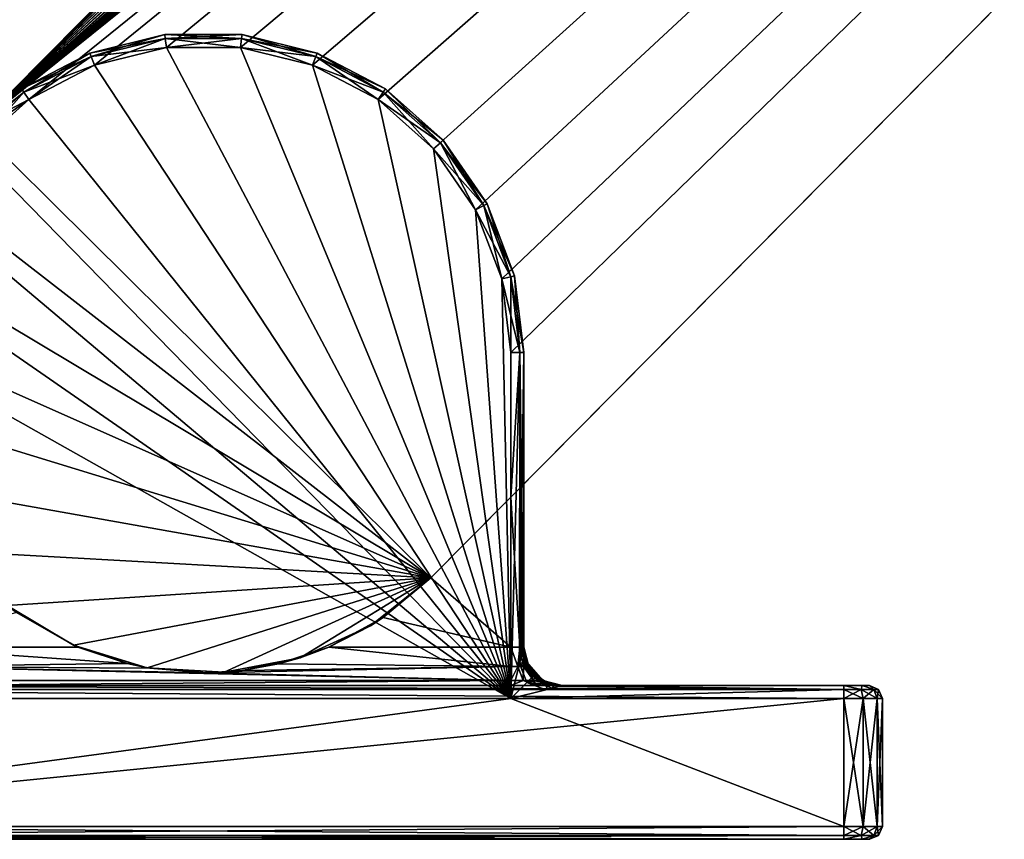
# Model space of a CAD drawing. Header units: metres. Extents: x 0 to 683, y -634 to 49.
# Tile 11 of 22: x 438 to 477, y -634 to -602. Entities that reach past the tile are written whole.
import ezdxf

# ---------------------------------------------------------------- set-up
doc = ezdxf.new("R2010")
doc.units = ezdxf.units.M

msp = doc.modelspace()

# ---------------------------------------------------------------- linework, layer by layer
at = {"layer": 'Y2A650'}
for points in [[(602.986145, -442.976898, 1998), (436.57431, -606.50293, 1998), (605.994873, -443.144623, 1998)], [(436.57431, -606.50293, 1998), (602.986145, -442.976898, 1998), (594.919312, -446.653442, 1998)], [(605.994873, -443.144623, 1998), (436.57431, -606.50293, 1998), (608.876038, -444.027496, 1998)], [(608.876038, -444.027496, 1998), (436.57431, -606.50293, 1998), (611.462219, -445.574249, 1998)], [(611.462219, -445.574249, 1998), (436.57431, -606.50293, 1998), (613.603088, -447.694946, 1998)], [(436.57431, -606.50293, 1992), (595.842407, -446.468262, 1992), (593.924072, -448.633606, 1992)], [(595.842407, -446.468262, 1992), (436.57431, -606.50293, 1992), (594.919312, -446.653442, 1992)], [(594.919312, -446.653442, 1992), (436.57431, -606.50293, 1992), (594.919312, -446.653442, 1998)], [(436.57431, -606.50293, 1992), (436.57431, -606.50293, 1998), (594.919312, -446.653442, 1998)], [(613.603088, -447.694946, 1998), (436.57431, -606.50293, 1998), (615.174194, -450.266388, 1998)], [(593.924072, -448.633606, 1992), (592.579651, -451.195129, 1992), (436.57431, -606.50293, 1992)], [(615.174194, -450.266388, 1998), (436.57431, -606.50293, 1998), (616.08429, -453.139099, 1998)], [(592.579651, -451.195129, 1992), (591.887329, -454.003937, 1992), (436.57431, -606.50293, 1992)], [(616.08429, -453.139099, 1998), (436.57431, -606.50293, 1998), (616.280457, -456.146118, 1998)], [(591.887329, -456.89682, 1992), (436.57431, -606.50293, 1992), (591.887329, -454.003937, 1992)], [(616.280457, -456.146118, 1998), (436.57431, -606.50293, 1998), (615.751343, -459.112701, 1998)], [(592.579651, -459.705627, 1992), (436.57431, -606.50293, 1992), (591.887329, -456.89682, 1992)], [(615.751343, -459.112701, 1998), (436.57431, -606.50293, 1998), (614.527588, -461.866455, 1998)], [(593.924072, -462.267151, 1992), (436.57431, -606.50293, 1992), (592.579651, -459.705627, 1992)], [(614.527588, -461.866455, 1998), (436.57431, -606.50293, 1998), (612.680359, -464.247314, 1998)], [(595.842407, -464.432526, 1992), (436.57431, -606.50293, 1992), (593.924072, -462.267151, 1992)], [(612.680359, -464.247314, 1998), (436.57431, -606.50293, 1998), (454.335358, -624.096802, 1998)], [(609.507446, -467.450378, 1992), (612.680359, -464.247314, 1992), (454.335358, -624.096802, 1998)], [(454.335358, -624.096802, 1998), (612.680359, -464.247314, 1992), (612.680359, -464.247314, 1998)], [(598.223145, -466.075867, 1992), (436.57431, -606.50293, 1992), (595.842407, -464.432526, 1992)], [(600.92804, -467.101685, 1992), (436.57431, -606.50293, 1992), (598.223145, -466.075867, 1992)], [(603.799866, -467.450378, 1992), (436.57431, -606.50293, 1992), (600.92804, -467.101685, 1992)], [(609.507446, -467.450378, 1992), (436.57431, -606.50293, 1992), (603.799866, -467.450378, 1992)], [(436.57431, -606.50293, 1992), (609.507446, -467.450378, 1992), (438.638062, -605.424072, 1992)], [(438.638062, -605.424072, 1992), (609.507446, -467.450378, 1992), (441.199554, -604.079651, 1992)], [(441.199554, -604.079651, 1992), (609.507446, -467.450378, 1992), (444.008392, -603.387329, 1992)], [(444.008392, -603.387329, 1992), (609.507446, -467.450378, 1992), (446.901276, -603.387329, 1992)], [(446.901276, -603.387329, 1992), (609.507446, -467.450378, 1992), (449.710083, -604.079651, 1992)], [(449.710083, -604.079651, 1992), (609.507446, -467.450378, 1992), (452.271606, -605.424072, 1992)], [(452.271606, -605.424072, 1992), (609.507446, -467.450378, 1992), (454.436951, -607.342407, 1992)], [(457.454834, -620.947693, 1992), (609.507446, -467.450378, 1992), (454.335358, -624.096802, 1998)], [(454.436951, -607.342407, 1992), (609.507446, -467.450378, 1992), (456.080292, -609.723145, 1992)], [(456.080292, -609.723145, 1992), (609.507446, -467.450378, 1992), (457.10614, -612.42804, 1992)], [(457.10614, -612.42804, 1992), (609.507446, -467.450378, 1992), (457.454834, -615.299866, 1992)], [(609.507446, -467.450378, 1992), (457.454834, -620.947693, 1992), (457.454834, -615.299866, 1992)], [(441.022278, -603.612122, 1991.5), (441.074188, -603.749084, 1991.853516), (443.94812, -602.890991, 1991.5)], [(441.022278, -603.612122, 1988.5), (441.022278, -603.612122, 1991.5), (443.94812, -602.890991, 1988.5)], [(441.022278, -603.612122, 1991.5), (443.94812, -602.890991, 1991.5), (443.94812, -602.890991, 1988.5)], [(443.94812, -602.890991, 1988.5), (443.965759, -603.036377, 1988.146484), (441.022278, -603.612122, 1988.5)], [(443.965759, -603.036377, 1988.146484), (441.074188, -603.749084, 1988.146484), (441.022278, -603.612122, 1988.5)], [(441.074188, -603.749084, 1991.853516), (443.965759, -603.036377, 1991.853516), (443.94812, -602.890991, 1991.5)], [(441.074188, -603.749084, 1991.853516), (441.199554, -604.079651, 1992), (443.965759, -603.036377, 1991.853516)], [(443.965759, -603.036377, 1988.146484), (444.008392, -603.387329, 1988), (441.074188, -603.749084, 1988.146484)], [(441.199554, -604.079651, 1992), (444.008392, -603.387329, 1992), (443.965759, -603.036377, 1991.853516)], [(443.94812, -602.890991, 1991.5), (443.965759, -603.036377, 1991.853516), (446.961548, -602.890991, 1991.5)], [(443.94812, -602.890991, 1988.5), (443.94812, -602.890991, 1991.5), (446.961548, -602.890991, 1988.5)], [(443.94812, -602.890991, 1991.5), (446.961548, -602.890991, 1991.5), (446.961548, -602.890991, 1988.5)], [(446.961548, -602.890991, 1988.5), (446.943878, -603.036377, 1988.146484), (443.94812, -602.890991, 1988.5)], [(446.943878, -603.036377, 1988.146484), (443.965759, -603.036377, 1988.146484), (443.94812, -602.890991, 1988.5)], [(443.965759, -603.036377, 1991.853516), (446.943878, -603.036377, 1991.853516), (446.961548, -602.890991, 1991.5)], [(443.965759, -603.036377, 1991.853516), (444.008392, -603.387329, 1992), (446.943878, -603.036377, 1991.853516)], [(446.943878, -603.036377, 1988.146484), (446.901276, -603.387329, 1988), (443.965759, -603.036377, 1988.146484)], [(446.901276, -603.387329, 1988), (444.008392, -603.387329, 1988), (443.965759, -603.036377, 1988.146484)], [(444.008392, -603.387329, 1992), (446.901276, -603.387329, 1992), (446.943878, -603.036377, 1991.853516)], [(446.943878, -603.036377, 1991.853516), (446.901276, -603.387329, 1992), (449.835449, -603.749084, 1991.853516)], [(449.710083, -604.079651, 1988), (446.901276, -603.387329, 1988), (446.943878, -603.036377, 1988.146484)], [(446.961548, -602.890991, 1991.5), (446.943878, -603.036377, 1991.853516), (449.88739, -603.612122, 1991.5)], [(449.835449, -603.749084, 1988.146484), (446.943878, -603.036377, 1988.146484), (446.961548, -602.890991, 1988.5)], [(446.943878, -603.036377, 1991.853516), (449.835449, -603.749084, 1991.853516), (449.88739, -603.612122, 1991.5)], [(449.835449, -603.749084, 1988.146484), (449.710083, -604.079651, 1988), (446.943878, -603.036377, 1988.146484)], [(446.961548, -602.890991, 1988.5), (446.961548, -602.890991, 1991.5), (449.88739, -603.612122, 1988.5)], [(446.961548, -602.890991, 1991.5), (449.88739, -603.612122, 1991.5), (449.88739, -603.612122, 1988.5)], [(449.88739, -603.612122, 1988.5), (449.835449, -603.749084, 1988.146484), (446.961548, -602.890991, 1988.5)], [(444.008392, -603.387329, 1988), (441.199554, -604.079651, 1988), (441.074188, -603.749084, 1988.146484)], [(444.008392, -603.387329, 1988), (457.454834, -628.799866, 1988), (441.199554, -604.079651, 1988)], [(446.901276, -603.387329, 1988), (457.454834, -628.799866, 1988), (444.008392, -603.387329, 1988)], [(446.901276, -603.387329, 1992), (449.710083, -604.079651, 1992), (449.835449, -603.749084, 1991.853516)], [(449.710083, -604.079651, 1988), (457.454834, -628.799866, 1988), (446.901276, -603.387329, 1988)], [(438.354004, -605.012573, 1991.5), (438.437195, -605.133057, 1991.853516), (441.022278, -603.612122, 1991.5)], [(438.354004, -605.012573, 1988.5), (438.354004, -605.012573, 1991.5), (441.022278, -603.612122, 1988.5)], [(438.354004, -605.012573, 1991.5), (441.022278, -603.612122, 1991.5), (441.022278, -603.612122, 1988.5)], [(441.022278, -603.612122, 1988.5), (441.074188, -603.749084, 1988.146484), (438.354004, -605.012573, 1988.5)], [(441.074188, -603.749084, 1988.146484), (438.437195, -605.133057, 1988.146484), (438.354004, -605.012573, 1988.5)], [(438.437195, -605.133057, 1991.853516), (441.074188, -603.749084, 1991.853516), (441.022278, -603.612122, 1991.5)], [(438.437195, -605.133057, 1991.853516), (438.638062, -605.424072, 1992), (441.074188, -603.749084, 1991.853516)], [(441.074188, -603.749084, 1988.146484), (441.199554, -604.079651, 1988), (438.437195, -605.133057, 1988.146484)], [(438.638062, -605.424072, 1992), (441.199554, -604.079651, 1992), (441.074188, -603.749084, 1991.853516)], [(449.835449, -603.749084, 1991.853516), (449.710083, -604.079651, 1992), (452.472443, -605.133057, 1991.853516)], [(452.271606, -605.424072, 1988), (449.710083, -604.079651, 1988), (449.835449, -603.749084, 1988.146484)], [(449.88739, -603.612122, 1991.5), (449.835449, -603.749084, 1991.853516), (452.555634, -605.012573, 1991.5)], [(452.472443, -605.133057, 1988.146484), (449.835449, -603.749084, 1988.146484), (449.88739, -603.612122, 1988.5)], [(449.835449, -603.749084, 1991.853516), (452.472443, -605.133057, 1991.853516), (452.555634, -605.012573, 1991.5)], [(452.472443, -605.133057, 1988.146484), (452.271606, -605.424072, 1988), (449.835449, -603.749084, 1988.146484)], [(449.88739, -603.612122, 1988.5), (449.88739, -603.612122, 1991.5), (452.555634, -605.012573, 1988.5)], [(449.88739, -603.612122, 1991.5), (452.555634, -605.012573, 1991.5), (452.555634, -605.012573, 1988.5)], [(452.555634, -605.012573, 1988.5), (452.472443, -605.133057, 1988.146484), (449.88739, -603.612122, 1988.5)], [(441.199554, -604.079651, 1988), (438.638062, -605.424072, 1988), (438.437195, -605.133057, 1988.146484)], [(441.199554, -604.079651, 1988), (457.454834, -628.799866, 1988), (438.638062, -605.424072, 1988)], [(449.710083, -604.079651, 1992), (452.271606, -605.424072, 1992), (452.472443, -605.133057, 1991.853516)], [(452.271606, -605.424072, 1988), (457.454834, -628.799866, 1988), (449.710083, -604.079651, 1988)], [(436.09845, -607.010803, 1991.5), (436.208069, -607.10791, 1991.853516), (438.354004, -605.012573, 1991.5)], [(436.09845, -607.010803, 1988.5), (436.09845, -607.010803, 1991.5), (438.354004, -605.012573, 1988.5)], [(436.09845, -607.010803, 1991.5), (438.354004, -605.012573, 1991.5), (438.354004, -605.012573, 1988.5)], [(438.354004, -605.012573, 1988.5), (438.437195, -605.133057, 1988.146484), (436.09845, -607.010803, 1988.5)], [(438.437195, -605.133057, 1988.146484), (436.208069, -607.10791, 1988.146484), (436.09845, -607.010803, 1988.5)], [(436.208069, -607.10791, 1991.853516), (438.437195, -605.133057, 1991.853516), (438.354004, -605.012573, 1991.5)], [(436.208069, -607.10791, 1991.853516), (436.472687, -607.342407, 1992), (438.437195, -605.133057, 1991.853516)], [(438.437195, -605.133057, 1988.146484), (438.638062, -605.424072, 1988), (436.208069, -607.10791, 1988.146484)], [(436.472687, -607.342407, 1992), (438.638062, -605.424072, 1992), (438.437195, -605.133057, 1991.853516)], [(452.472443, -605.133057, 1991.853516), (452.271606, -605.424072, 1992), (454.701599, -607.10791, 1991.853516)], [(454.436951, -607.342407, 1988), (452.271606, -605.424072, 1988), (452.472443, -605.133057, 1988.146484)], [(452.555634, -605.012573, 1991.5), (452.472443, -605.133057, 1991.853516), (454.811218, -607.010803, 1991.5)], [(454.701599, -607.10791, 1988.146484), (452.472443, -605.133057, 1988.146484), (452.555634, -605.012573, 1988.5)], [(452.472443, -605.133057, 1991.853516), (454.701599, -607.10791, 1991.853516), (454.811218, -607.010803, 1991.5)], [(454.701599, -607.10791, 1988.146484), (454.436951, -607.342407, 1988), (452.472443, -605.133057, 1988.146484)], [(452.555634, -605.012573, 1988.5), (452.555634, -605.012573, 1991.5), (454.811218, -607.010803, 1988.5)], [(452.555634, -605.012573, 1991.5), (454.811218, -607.010803, 1991.5), (454.811218, -607.010803, 1988.5)], [(454.811218, -607.010803, 1988.5), (454.701599, -607.10791, 1988.146484), (452.555634, -605.012573, 1988.5)], [(438.638062, -605.424072, 1988), (436.472687, -607.342407, 1988), (436.208069, -607.10791, 1988.146484)], [(436.472687, -607.342407, 1992), (436.57431, -606.50293, 1992), (438.638062, -605.424072, 1992)], [(438.638062, -605.424072, 1988), (457.454834, -628.799866, 1988), (436.472687, -607.342407, 1988)], [(452.271606, -605.424072, 1992), (454.436951, -607.342407, 1992), (454.701599, -607.10791, 1991.853516)], [(454.436951, -607.342407, 1988), (457.454834, -628.799866, 1988), (452.271606, -605.424072, 1988)], [(436.57431, -606.50293, 1998), (434.727112, -608.883789, 1998), (454.335358, -624.096802, 1998)], [(454.701599, -607.10791, 1991.853516), (454.436951, -607.342407, 1992), (456.393341, -609.558899, 1991.853516)], [(456.080292, -609.723145, 1988), (454.436951, -607.342407, 1988), (454.701599, -607.10791, 1988.146484)], [(454.811218, -607.010803, 1991.5), (454.701599, -607.10791, 1991.853516), (456.523041, -609.490784, 1991.5)], [(456.393341, -609.558899, 1988.146484), (454.701599, -607.10791, 1988.146484), (454.811218, -607.010803, 1988.5)], [(454.701599, -607.10791, 1991.853516), (456.393341, -609.558899, 1991.853516), (456.523041, -609.490784, 1991.5)], [(456.393341, -609.558899, 1988.146484), (456.080292, -609.723145, 1988), (454.701599, -607.10791, 1988.146484)], [(454.811218, -607.010803, 1988.5), (454.811218, -607.010803, 1991.5), (456.523041, -609.490784, 1988.5)], [(454.811218, -607.010803, 1991.5), (456.523041, -609.490784, 1991.5), (456.523041, -609.490784, 1988.5)], [(456.523041, -609.490784, 1988.5), (456.393341, -609.558899, 1988.146484), (454.811218, -607.010803, 1988.5)], [(436.472687, -607.342407, 1988), (457.454834, -628.799866, 1988), (434.829346, -609.723145, 1988)], [(454.436951, -607.342407, 1992), (456.080292, -609.723145, 1992), (456.393341, -609.558899, 1991.853516)], [(456.080292, -609.723145, 1988), (457.454834, -628.799866, 1988), (454.436951, -607.342407, 1988)], [(433.503357, -611.637512, 1998), (454.335358, -624.096802, 1998), (434.727112, -608.883789, 1998)], [(456.393341, -609.558899, 1991.853516), (456.080292, -609.723145, 1992), (457.449402, -612.343445, 1991.853516)], [(457.10614, -612.42804, 1988), (456.080292, -609.723145, 1988), (456.393341, -609.558899, 1988.146484)], [(456.523041, -609.490784, 1991.5), (456.393341, -609.558899, 1991.853516), (457.591614, -612.308411, 1991.5)], [(457.449402, -612.343445, 1988.146484), (456.393341, -609.558899, 1988.146484), (456.523041, -609.490784, 1988.5)], [(456.393341, -609.558899, 1991.853516), (457.449402, -612.343445, 1991.853516), (457.591614, -612.308411, 1991.5)], [(457.449402, -612.343445, 1988.146484), (457.10614, -612.42804, 1988), (456.393341, -609.558899, 1988.146484)], [(456.523041, -609.490784, 1988.5), (456.523041, -609.490784, 1991.5), (457.591614, -612.308411, 1988.5)], [(456.523041, -609.490784, 1991.5), (457.591614, -612.308411, 1991.5), (457.591614, -612.308411, 1988.5)], [(457.591614, -612.308411, 1988.5), (457.449402, -612.343445, 1988.146484), (456.523041, -609.490784, 1988.5)], [(434.829346, -609.723145, 1988), (457.454834, -628.799866, 1988), (433.803528, -612.42804, 1988)], [(456.080292, -609.723145, 1992), (457.10614, -612.42804, 1992), (457.449402, -612.343445, 1991.853516)], [(457.10614, -612.42804, 1988), (457.454834, -628.799866, 1988), (456.080292, -609.723145, 1988)], [(432.974213, -614.604126, 1998), (454.335358, -624.096802, 1998), (433.503357, -611.637512, 1998)], [(433.803528, -612.42804, 1988), (457.454834, -628.799866, 1988), (433.454834, -615.299866, 1988)], [(457.449402, -612.343445, 1991.853516), (457.10614, -612.42804, 1992), (457.80838, -615.299866, 1991.853516)], [(457.454834, -615.299866, 1988), (457.10614, -612.42804, 1988), (457.449402, -612.343445, 1988.146484)], [(457.10614, -612.42804, 1992), (457.454834, -615.299866, 1992), (457.80838, -615.299866, 1991.853516)], [(457.454834, -628.799866, 1988), (457.10614, -612.42804, 1988), (457.454834, -615.299866, 1988)], [(457.591614, -612.308411, 1991.5), (457.449402, -612.343445, 1991.853516), (457.954834, -615.299866, 1991.5)], [(457.80838, -615.299866, 1988.146484), (457.449402, -612.343445, 1988.146484), (457.591614, -612.308411, 1988.5)], [(457.449402, -612.343445, 1991.853516), (457.80838, -615.299866, 1991.853516), (457.954834, -615.299866, 1991.5)], [(457.80838, -615.299866, 1988.146484), (457.454834, -615.299866, 1988), (457.449402, -612.343445, 1988.146484)], [(457.591614, -612.308411, 1988.5), (457.591614, -612.308411, 1991.5), (457.954834, -615.299866, 1988.5)], [(457.591614, -612.308411, 1991.5), (457.954834, -615.299866, 1991.5), (457.954834, -615.299866, 1988.5)], [(457.954834, -615.299866, 1988.5), (457.80838, -615.299866, 1988.146484), (457.591614, -612.308411, 1988.5)], [(433.17038, -617.611145, 1998), (454.335358, -624.096802, 1998), (432.974213, -614.604126, 1998)], [(433.454834, -615.299866, 1988), (457.454834, -628.799866, 1988), (433.454834, -628.799866, 1988)], [(457.80838, -615.299866, 1988.146484), (457.454834, -628.799866, 1988), (457.454834, -615.299866, 1988)], [(457.454834, -628.799866, 1988), (457.80838, -615.299866, 1988.146484), (457.795593, -627.436829, 1988.134155)], [(457.454834, -615.299866, 1992), (457.454834, -620.947693, 1992), (457.80838, -615.299866, 1991.853516)], [(457.454834, -620.947693, 1992), (457.80838, -626.799866, 1991.853516), (457.80838, -615.299866, 1991.853516)], [(457.795593, -627.436829, 1988.134155), (457.80838, -615.299866, 1988.146484), (457.851288, -627.21405, 1988.195313)], [(457.954834, -626.799866, 1988.5), (457.80838, -615.299866, 1988.146484), (457.954834, -615.299866, 1988.5)], [(457.952454, -626.809387, 1988.451172), (457.80838, -615.299866, 1988.146484), (457.954834, -626.799866, 1988.5)], [(457.941071, -626.854858, 1988.383545), (457.80838, -615.299866, 1988.146484), (457.952454, -626.809387, 1988.451172)], [(457.926331, -626.913879, 1988.333618), (457.80838, -615.299866, 1988.146484), (457.941071, -626.854858, 1988.383545)], [(457.851288, -627.21405, 1988.195313), (457.80838, -615.299866, 1988.146484), (457.926331, -626.913879, 1988.333618)], [(457.80838, -615.299866, 1991.853516), (457.80838, -626.799866, 1991.853516), (457.954834, -615.299866, 1991.5)], [(457.80838, -626.799866, 1991.853516), (457.954834, -626.799866, 1991.5), (457.954834, -615.299866, 1991.5)], [(457.954834, -615.299866, 1991.5), (457.954834, -626.799866, 1991.5), (457.954834, -615.299866, 1988.5)], [(457.954834, -626.799866, 1991.5), (457.954834, -626.799866, 1988.812256), (457.954834, -615.299866, 1988.5)], [(457.954834, -615.299866, 1988.5), (457.954834, -626.799866, 1988.812256), (457.954834, -626.799866, 1988.5)], [(434.080475, -620.483826, 1998), (454.335358, -624.096802, 1998), (433.17038, -617.611145, 1998)], [(435.651581, -623.055298, 1998), (454.335358, -624.096802, 1998), (434.080475, -620.483826, 1998)], [(454.335358, -624.096802, 1998), (454.335358, -624.096802, 1992), (457.454834, -620.947693, 1992)], [(454.335358, -624.096802, 1992), (457.454834, -626.799866, 1992), (457.454834, -620.947693, 1992)], [(457.454834, -626.799866, 1992), (457.80838, -626.799866, 1991.853516), (457.454834, -620.947693, 1992)], [(437.79245, -625.175964, 1998), (454.335358, -624.096802, 1998), (435.651581, -623.055298, 1998)], [(440.378632, -626.722717, 1998), (454.335358, -624.096802, 1998), (437.79245, -625.175964, 1998)], [(443.259796, -627.605591, 1998), (454.335358, -624.096802, 1998), (440.378632, -626.722717, 1998)], [(446.268555, -627.773315, 1998), (454.335358, -624.096802, 1998), (443.259796, -627.605591, 1998)], [(449.230011, -627.216125, 1998), (454.335358, -624.096802, 1998), (446.268555, -627.773315, 1998)], [(451.972046, -625.966431, 1998), (454.335358, -624.096802, 1998), (449.230011, -627.216125, 1998)], [(452.475891, -625.641724, 1992), (454.335358, -624.096802, 1992), (451.972046, -625.966431, 1998)], [(454.335358, -624.096802, 1992), (454.335358, -624.096802, 1998), (451.972046, -625.966431, 1998)], [(452.475891, -625.641724, 1992), (457.454834, -626.799866, 1992), (454.335358, -624.096802, 1992)], [(437.79245, -625.175964, 1998), (438.153412, -625.44574, 1992), (440.378632, -626.722717, 1998)], [(438.153412, -625.44574, 1992), (433.454834, -626.799866, 1992), (440.555847, -626.799866, 1992)], [(440.555847, -626.799866, 1992), (440.378632, -626.722717, 1998), (438.153412, -625.44574, 1992)], [(451.972046, -625.966431, 1998), (450.353821, -626.799866, 1992), (452.475891, -625.641724, 1992)], [(457.454834, -626.799866, 1992), (452.475891, -625.641724, 1992), (450.353821, -626.799866, 1992)], [(449.230011, -627.216125, 1998), (450.353821, -626.799866, 1992), (451.972046, -625.966431, 1998)], [(433.454834, -626.799866, 1992), (442.481323, -627.44104, 1992.143921), (440.555847, -626.799866, 1992)], [(433.454834, -627.549866, 1992.200928), (442.481323, -627.44104, 1992.143921), (433.454834, -626.799866, 1992)], [(443.259796, -627.605591, 1998), (440.378632, -626.722717, 1998), (440.555847, -626.799866, 1992)], [(442.481323, -627.44104, 1992.143921), (443.259796, -627.605591, 1998), (440.555847, -626.799866, 1992)], [(450.353821, -626.799866, 1992), (449.230011, -627.216125, 1998), (448.385681, -627.451416, 1992.148926)], [(448.385681, -627.451416, 1992.148926), (457.454834, -627.549866, 1992.200928), (450.353821, -626.799866, 1992)], [(457.454834, -627.549866, 1992.200928), (457.454834, -626.799866, 1992), (450.353821, -626.799866, 1992)], [(457.80838, -626.799866, 1991.853516), (457.454834, -626.799866, 1992), (457.723083, -627.549866, 1992.147583)], [(457.723083, -627.549866, 1992.147583), (457.454834, -626.799866, 1992), (457.454834, -627.549866, 1992.200928)], [(457.95047, -627.549866, 1991.995605), (457.80838, -626.799866, 1991.853516), (457.723083, -627.549866, 1992.147583)], [(457.80838, -626.799866, 1991.853516), (458.102417, -627.549866, 1991.768188), (457.954834, -626.799866, 1991.5)], [(458.102417, -627.549866, 1991.768188), (457.80838, -626.799866, 1991.853516), (457.95047, -627.549866, 1991.995605)], [(457.926331, -626.913879, 1988.333618), (457.941071, -626.854858, 1988.383545), (457.972809, -627.080139, 1988.496094)], [(457.941071, -626.854858, 1988.383545), (457.952454, -626.809387, 1988.451172), (457.972809, -627.080139, 1988.496094)], [(457.972809, -627.080139, 1988.496094), (457.952454, -626.809387, 1988.451172), (457.954834, -626.799866, 1988.5)], [(457.954834, -626.799866, 1988.5), (457.954834, -626.799866, 1988.812256), (457.972809, -627.080139, 1988.496094)], [(457.954834, -626.799866, 1988.812256), (458.069, -627.373901, 1988.812256), (457.972809, -627.080139, 1988.496094)], [(457.954834, -626.799866, 1991.5), (458.102417, -627.549866, 1991.768188), (458.155792, -627.549866, 1991.5)], [(458.069, -627.373901, 1988.812256), (457.954834, -626.799866, 1988.812256), (458.155792, -627.549866, 1991.5)], [(458.155792, -627.549866, 1991.5), (457.954834, -626.799866, 1988.812256), (457.954834, -626.799866, 1991.5)], [(449.230011, -627.216125, 1998), (446.268555, -627.773315, 1998), (446.970612, -627.707581, 1992.305908)], [(448.385681, -627.451416, 1992.148926), (449.230011, -627.216125, 1998), (446.970612, -627.707581, 1992.305908)], [(457.934937, -627.403931, 1988.276978), (457.795593, -627.436829, 1988.134155), (457.851288, -627.21405, 1988.195313)], [(457.851288, -627.21405, 1988.195313), (457.926331, -626.913879, 1988.333618), (457.972809, -627.080139, 1988.496094)], [(457.851288, -627.21405, 1988.195313), (457.972809, -627.080139, 1988.496094), (457.934937, -627.403931, 1988.276978)], [(457.972809, -627.080139, 1988.496094), (458.003235, -627.370178, 1988.385376), (457.934937, -627.403931, 1988.276978)], [(458.069, -627.373901, 1988.812256), (458.042267, -627.350525, 1988.518433), (457.972809, -627.080139, 1988.496094)], [(457.972809, -627.080139, 1988.496094), (458.042267, -627.350525, 1988.518433), (458.003235, -627.370178, 1988.385376)], [(442.481323, -627.44104, 1992.143921), (433.454834, -627.549866, 1992.200928), (443.358429, -627.622803, 1992.24585)], [(457.454834, -628.098877, 1992.75), (433.454834, -627.549866, 1992.200928), (433.454834, -628.098877, 1992.75)], [(445.581512, -627.799194, 1992.381348), (433.454834, -627.549866, 1992.200928), (457.454834, -628.098877, 1992.75)], [(443.358429, -627.622803, 1992.24585), (433.454834, -627.549866, 1992.200928), (445.581512, -627.799194, 1992.381348)], [(442.481323, -627.44104, 1992.143921), (443.358429, -627.622803, 1992.24585), (443.259796, -627.605591, 1998)], [(443.259796, -627.605591, 1998), (443.358429, -627.622803, 1992.24585), (446.268555, -627.773315, 1998)], [(443.358429, -627.622803, 1992.24585), (445.581512, -627.799194, 1992.381348), (446.268555, -627.773315, 1998)], [(446.970612, -627.707581, 1992.305908), (445.581512, -627.799194, 1992.381348), (457.454834, -627.549866, 1992.200928)], [(457.454834, -627.549866, 1992.200928), (445.581512, -627.799194, 1992.381348), (457.454834, -628.098877, 1992.75)], [(448.385681, -627.451416, 1992.148926), (446.970612, -627.707581, 1992.305908), (457.454834, -627.549866, 1992.200928)], [(458.074371, -628.180298, 1988.168823), (457.454834, -628.799866, 1988), (457.795593, -627.436829, 1988.134155)], [(457.454834, -627.549866, 1992.200928), (457.454834, -628.098877, 1992.75), (457.723083, -627.549866, 1992.147583)], [(457.454834, -628.098877, 1992.75), (457.933167, -628.098877, 1992.654907), (457.723083, -627.549866, 1992.147583)], [(457.723083, -627.549866, 1992.147583), (457.933167, -628.098877, 1992.654907), (457.95047, -627.549866, 1991.995605)], [(458.04303, -627.589661, 1988.33667), (457.795593, -627.436829, 1988.134155), (457.934937, -627.403931, 1988.276978)], [(458.173157, -627.767029, 1988.372925), (457.795593, -627.436829, 1988.134155), (458.04303, -627.589661, 1988.33667)], [(458.074371, -628.180298, 1988.168823), (457.795593, -627.436829, 1988.134155), (458.322449, -627.93219, 1988.385132)], [(458.322449, -627.93219, 1988.385132), (457.795593, -627.436829, 1988.134155), (458.173157, -627.767029, 1988.372925)], [(457.933167, -628.098877, 1992.654907), (458.338715, -628.098877, 1992.383911), (457.95047, -627.549866, 1991.995605)], [(457.934937, -627.403931, 1988.276978), (458.003235, -627.370178, 1988.385376), (458.04303, -627.589661, 1988.33667)], [(457.95047, -627.549866, 1991.995605), (458.338715, -628.098877, 1992.383911), (458.102417, -627.549866, 1991.768188)], [(458.003235, -627.370178, 1988.385376), (458.042267, -627.350525, 1988.518433), (458.11026, -627.624023, 1988.391846)], [(458.003235, -627.370178, 1988.385376), (458.11026, -627.624023, 1988.391846), (458.04303, -627.589661, 1988.33667)], [(458.069, -627.373901, 1988.812256), (458.169128, -627.594849, 1988.562256), (458.042267, -627.350525, 1988.518433)], [(458.042267, -627.350525, 1988.518433), (458.124207, -627.617371, 1988.415039), (458.11026, -627.624023, 1988.391846)], [(458.169128, -627.594849, 1988.562256), (458.124207, -627.617371, 1988.415039), (458.042267, -627.350525, 1988.518433)], [(458.04303, -627.589661, 1988.33667), (458.11026, -627.624023, 1988.391846), (458.173157, -627.767029, 1988.372925)], [(458.169128, -627.594849, 1988.562256), (458.069, -627.373901, 1988.812256), (458.271667, -627.75061, 1988.553467)], [(458.069, -627.373901, 1988.812256), (458.394165, -627.860535, 1988.812256), (458.271667, -627.75061, 1988.553467)], [(458.394165, -627.860535, 1988.812256), (458.069, -627.373901, 1988.812256), (458.704834, -628.098877, 1991.5)], [(458.704834, -628.098877, 1991.5), (458.069, -627.373901, 1988.812256), (458.155792, -627.549866, 1991.5)], [(458.338715, -628.098877, 1992.383911), (458.60968, -628.098877, 1991.978394), (458.102417, -627.549866, 1991.768188)], [(458.102417, -627.549866, 1991.768188), (458.60968, -628.098877, 1991.978394), (458.155792, -627.549866, 1991.5)], [(458.11026, -627.624023, 1988.391846), (458.124207, -627.617371, 1988.415039), (458.202209, -627.784485, 1988.387573)], [(458.11026, -627.624023, 1988.391846), (458.202209, -627.784485, 1988.387573), (458.173157, -627.767029, 1988.372925)], [(458.233459, -627.769714, 1988.432373), (458.124207, -627.617371, 1988.415039), (458.169128, -627.594849, 1988.562256)], [(458.124207, -627.617371, 1988.415039), (458.233459, -627.769714, 1988.432373), (458.202209, -627.784485, 1988.387573)], [(458.60968, -628.098877, 1991.978394), (458.704834, -628.098877, 1991.5), (458.155792, -627.549866, 1991.5)], [(458.271667, -627.75061, 1988.553467), (458.233459, -627.769714, 1988.432373), (458.169128, -627.594849, 1988.562256)], [(446.268555, -627.773315, 1998), (445.581512, -627.799194, 1992.381348), (446.970612, -627.707581, 1992.305908)], [(458.40976, -628.014893, 1988.381592), (458.074371, -628.180298, 1988.168823), (458.322449, -627.93219, 1988.385132)], [(458.501099, -628.092407, 1988.370972), (458.074371, -628.180298, 1988.168823), (458.40976, -628.014893, 1988.381592)], [(458.173157, -627.767029, 1988.372925), (458.202209, -627.784485, 1988.387573), (458.322449, -627.93219, 1988.385132)], [(458.202209, -627.784485, 1988.387573), (458.233459, -627.769714, 1988.432373), (458.342926, -627.911865, 1988.419556)], [(458.322449, -627.93219, 1988.385132), (458.202209, -627.784485, 1988.387573), (458.342926, -627.911865, 1988.419556)], [(458.233459, -627.769714, 1988.432373), (458.271667, -627.75061, 1988.553467), (458.370697, -627.883972, 1988.508911)], [(458.342926, -627.911865, 1988.419556), (458.233459, -627.769714, 1988.432373), (458.370697, -627.883972, 1988.508911)], [(458.394165, -627.860535, 1988.812256), (458.385529, -627.86908, 1988.609985), (458.271667, -627.75061, 1988.553467)], [(458.271667, -627.75061, 1988.553467), (458.385529, -627.86908, 1988.609985), (458.370697, -627.883972, 1988.508911)], [(458.484467, -628.020874, 1988.432373), (458.322449, -627.93219, 1988.385132), (458.342926, -627.911865, 1988.419556)], [(458.322449, -627.93219, 1988.385132), (458.484467, -628.020874, 1988.432373), (458.40976, -628.014893, 1988.381592)], [(458.370697, -627.883972, 1988.508911), (458.484467, -628.020874, 1988.432373), (458.342926, -627.911865, 1988.419556)], [(458.385529, -627.86908, 1988.609985), (458.503571, -627.982666, 1988.553467), (458.370697, -627.883972, 1988.508911)], [(458.503571, -627.982666, 1988.553467), (458.484467, -628.020874, 1988.432373), (458.370697, -627.883972, 1988.508911)], [(458.394165, -627.860535, 1988.812256), (458.503571, -627.982666, 1988.553467), (458.385529, -627.86908, 1988.609985)], [(458.880798, -628.185669, 1988.812256), (458.394165, -627.860535, 1988.812256), (458.704834, -628.098877, 1991.5)], [(458.503571, -627.982666, 1988.553467), (458.394165, -627.860535, 1988.812256), (458.880798, -628.185669, 1988.812256)], [(458.484467, -628.020874, 1988.432373), (458.469696, -628.052124, 1988.387573), (458.40976, -628.014893, 1988.381592)], [(458.40976, -628.014893, 1988.381592), (458.469696, -628.052124, 1988.387573), (458.501099, -628.092407, 1988.370972)], [(458.469696, -628.052124, 1988.387573), (458.484467, -628.020874, 1988.432373), (458.63623, -628.129944, 1988.415039)], [(458.484467, -628.020874, 1988.432373), (458.503571, -627.982666, 1988.553467), (458.658813, -628.084961, 1988.562256)], [(458.63623, -628.129944, 1988.415039), (458.484467, -628.020874, 1988.432373), (458.658813, -628.084961, 1988.562256)], [(458.658813, -628.084961, 1988.562256), (458.503571, -627.982666, 1988.553467), (458.880798, -628.185669, 1988.812256)], [(433.454834, -628.299866, 1993.5), (420.454834, -628.299866, 2012.5), (457.454834, -628.299866, 1993.5)], [(420.454834, -628.299866, 2012.5), (470.454834, -628.299866, 2012.5), (457.454834, -628.299866, 1993.5)], [(420.454834, -628.446289, 2012.853516), (470.454834, -628.446289, 2012.853516), (420.454834, -628.299866, 2012.5)], [(470.454834, -628.446289, 2012.853516), (470.454834, -628.299866, 2012.5), (420.454834, -628.299866, 2012.5)], [(433.454834, -628.098877, 1992.75), (433.454834, -628.299866, 1993.5), (457.454834, -628.098877, 1992.75)], [(433.454834, -628.299866, 1993.5), (457.454834, -628.299866, 1993.5), (457.454834, -628.098877, 1992.75)], [(458.454834, -628.299866, 1993.232056), (457.933167, -628.098877, 1992.654907), (457.454834, -628.299866, 1993.5)], [(457.454834, -628.299866, 1993.5), (457.933167, -628.098877, 1992.654907), (457.454834, -628.098877, 1992.75)], [(457.454834, -628.799866, 1988), (458.074371, -628.180298, 1988.168823), (458.817871, -628.459106, 1988.134155)], [(457.454834, -628.299866, 1993.5), (470.454834, -628.299866, 2012.5), (458.454834, -628.299866, 1993.232056)], [(457.933167, -628.098877, 1992.654907), (458.454834, -628.299866, 1993.232056), (458.338715, -628.098877, 1992.383911)], [(458.693573, -628.230042, 1988.328857), (458.074371, -628.180298, 1988.168823), (458.501099, -628.092407, 1988.370972)], [(458.865448, -628.327209, 1988.271362), (458.074371, -628.180298, 1988.168823), (458.693573, -628.230042, 1988.328857)], [(458.817871, -628.459106, 1988.134155), (458.074371, -628.180298, 1988.168823), (458.865448, -628.327209, 1988.271362)], [(458.454834, -628.299866, 1993.232056), (459.18689, -628.299866, 1992.5), (458.338715, -628.098877, 1992.383911)], [(458.338715, -628.098877, 1992.383911), (459.18689, -628.299866, 1992.5), (458.60968, -628.098877, 1991.978394)], [(458.454834, -628.299866, 1993.232056), (470.454834, -628.299866, 2012.5), (459.18689, -628.299866, 1992.5)], [(458.501099, -628.092407, 1988.370972), (458.469696, -628.052124, 1988.387573), (458.629608, -628.14386, 1988.391846)], [(458.629608, -628.14386, 1988.391846), (458.469696, -628.052124, 1988.387573), (458.63623, -628.129944, 1988.415039)], [(458.693573, -628.230042, 1988.328857), (458.501099, -628.092407, 1988.370972), (458.629608, -628.14386, 1988.391846)], [(459.18689, -628.299866, 1992.5), (459.454834, -628.299866, 1991.5), (458.60968, -628.098877, 1991.978394)], [(458.60968, -628.098877, 1991.978394), (459.454834, -628.299866, 1991.5), (458.704834, -628.098877, 1991.5)], [(458.629608, -628.14386, 1988.391846), (458.63623, -628.129944, 1988.415039), (458.883331, -628.251038, 1988.385376)], [(458.883331, -628.251038, 1988.385376), (458.693573, -628.230042, 1988.328857), (458.629608, -628.14386, 1988.391846)], [(458.63623, -628.129944, 1988.415039), (458.658813, -628.084961, 1988.562256), (458.903046, -628.211975, 1988.518433)], [(458.63623, -628.129944, 1988.415039), (458.903046, -628.211975, 1988.518433), (458.883331, -628.251038, 1988.385376)], [(458.658813, -628.084961, 1988.562256), (458.880798, -628.185669, 1988.812256), (458.903046, -628.211975, 1988.518433)], [(458.865448, -628.327209, 1988.271362), (458.693573, -628.230042, 1988.328857), (458.883331, -628.251038, 1988.385376)], [(458.880798, -628.185669, 1988.812256), (458.704834, -628.098877, 1991.5), (459.454834, -628.299866, 1988.812256)], [(458.704834, -628.098877, 1991.5), (459.454834, -628.299866, 1991.5), (459.454834, -628.299866, 1988.812256)], [(458.817871, -628.459106, 1988.134155), (458.865448, -628.327209, 1988.271362), (459.040649, -628.403381, 1988.195313)], [(459.040649, -628.403381, 1988.195313), (470.454834, -628.446289, 1988.146484), (458.817871, -628.459106, 1988.134155)], [(459.173309, -628.281677, 1988.496216), (458.865448, -628.327209, 1988.271362), (458.883331, -628.251038, 1988.385376)], [(459.040649, -628.403381, 1988.195313), (458.865448, -628.327209, 1988.271362), (459.173309, -628.281677, 1988.496216)], [(458.903046, -628.211975, 1988.518433), (458.880798, -628.185669, 1988.812256), (459.173309, -628.281677, 1988.496216)], [(458.880798, -628.185669, 1988.812256), (459.454834, -628.299866, 1988.812256), (459.173309, -628.281677, 1988.496216)], [(458.883331, -628.251038, 1988.385376), (458.903046, -628.211975, 1988.518433), (459.173309, -628.281677, 1988.496216)], [(459.173309, -628.281677, 1988.496216), (459.34082, -628.328369, 1988.333618), (459.040649, -628.403381, 1988.195313)], [(459.34082, -628.328369, 1988.333618), (470.454834, -628.446289, 1988.146484), (459.040649, -628.403381, 1988.195313)], [(459.454834, -628.299866, 1988.812256), (459.454834, -628.299866, 1988.5), (459.173309, -628.281677, 1988.496216)], [(459.173309, -628.281677, 1988.496216), (459.454834, -628.299866, 1988.5), (459.445282, -628.302246, 1988.451172)], [(459.445282, -628.302246, 1988.451172), (459.399841, -628.313599, 1988.383545), (459.173309, -628.281677, 1988.496216)], [(459.399841, -628.313599, 1988.383545), (459.34082, -628.328369, 1988.333618), (459.173309, -628.281677, 1988.496216)], [(459.18689, -628.299866, 1992.5), (470.454834, -628.299866, 2012.5), (459.454834, -628.299866, 1991.5)], [(459.399841, -628.313599, 1988.383545), (470.454834, -628.446289, 1988.146484), (459.34082, -628.328369, 1988.333618)], [(459.445282, -628.302246, 1988.451172), (470.454834, -628.446289, 1988.146484), (459.399841, -628.313599, 1988.383545)], [(459.454834, -628.299866, 1988.5), (470.454834, -628.446289, 1988.146484), (459.445282, -628.302246, 1988.451172)], [(470.454834, -628.446289, 1988.146484), (459.454834, -628.299866, 1988.5), (470.454834, -628.299866, 1988.5)], [(459.454834, -628.299866, 1988.5), (470.454834, -628.299866, 2012.5), (470.454834, -628.299866, 1988.5)], [(459.454834, -628.299866, 1988.812256), (470.454834, -628.299866, 2012.5), (459.454834, -628.299866, 1988.5)], [(459.454834, -628.299866, 1991.5), (470.454834, -628.299866, 2012.5), (459.454834, -628.299866, 1988.812256)], [(471.161926, -628.299866, 1988.792847), (471.131592, -628.446289, 1988.327759), (470.454834, -628.299866, 1988.5)], [(471.131592, -628.446289, 1988.327759), (470.454834, -628.446289, 1988.146484), (470.454834, -628.299866, 1988.5)], [(470.454834, -628.446289, 2012.853516), (471.131592, -628.446289, 2012.672241), (470.454834, -628.299866, 2012.5)], [(470.454834, -628.299866, 2012.5), (471.131592, -628.446289, 2012.672241), (471.161926, -628.299866, 2012.207153)], [(471.161926, -628.299866, 2012.207153), (471.161926, -628.299866, 1988.792847), (470.454834, -628.299866, 2012.5)], [(471.161926, -628.299866, 1988.792847), (470.454834, -628.299866, 1988.5), (470.454834, -628.299866, 2012.5)], [(471.627045, -628.446289, 1988.823242), (471.131592, -628.446289, 1988.327759), (471.161926, -628.299866, 1988.792847)], [(471.131592, -628.446289, 2012.672241), (471.627045, -628.446289, 2012.176758), (471.161926, -628.299866, 2012.207153)], [(471.454834, -628.299866, 1989.5), (471.627045, -628.446289, 1988.823242), (471.161926, -628.299866, 1988.792847)], [(471.161926, -628.299866, 2012.207153), (471.627045, -628.446289, 2012.176758), (471.454834, -628.299866, 2011.5)], [(471.454834, -628.299866, 2011.5), (471.454834, -628.299866, 1989.5), (471.161926, -628.299866, 2012.207153)], [(471.454834, -628.299866, 1989.5), (471.161926, -628.299866, 1988.792847), (471.161926, -628.299866, 2012.207153)], [(471.80838, -628.446289, 1989.5), (471.627045, -628.446289, 1988.823242), (471.454834, -628.299866, 1989.5)], [(471.80838, -628.446289, 2011.5), (471.80838, -628.446289, 1989.5), (471.454834, -628.299866, 2011.5)], [(471.80838, -628.446289, 1989.5), (471.454834, -628.299866, 1989.5), (471.454834, -628.299866, 2011.5)], [(471.627045, -628.446289, 2012.176758), (471.80838, -628.446289, 2011.5), (471.454834, -628.299866, 2011.5)], [(420.454834, -628.799866, 2013), (470.454834, -628.799866, 2013), (420.454834, -628.446289, 2012.853516)], [(470.454834, -628.799866, 2013), (470.454834, -628.446289, 2012.853516), (420.454834, -628.446289, 2012.853516)], [(457.454834, -628.799866, 1988), (470.454834, -628.446289, 1988.146484), (470.454834, -628.799866, 1988)], [(458.817871, -628.459106, 1988.134155), (470.454834, -628.446289, 1988.146484), (457.454834, -628.799866, 1988)], [(471.204834, -628.799866, 1988.200928), (470.454834, -628.799866, 1988), (471.131592, -628.446289, 1988.327759)], [(471.131592, -628.446289, 1988.327759), (470.454834, -628.799866, 1988), (470.454834, -628.446289, 1988.146484)], [(471.204834, -628.799866, 2012.799072), (470.454834, -628.446289, 2012.853516), (470.454834, -628.799866, 2013)], [(470.454834, -628.446289, 2012.853516), (471.204834, -628.799866, 2012.799072), (471.131592, -628.446289, 2012.672241)], [(471.627045, -628.446289, 1988.823242), (471.204834, -628.799866, 1988.200928), (471.131592, -628.446289, 1988.327759)], [(471.204834, -628.799866, 2012.799072), (471.753876, -628.799866, 2012.25), (471.131592, -628.446289, 2012.672241)], [(471.131592, -628.446289, 2012.672241), (471.753876, -628.799866, 2012.25), (471.627045, -628.446289, 2012.176758)], [(471.753876, -628.799866, 1988.75), (471.204834, -628.799866, 1988.200928), (471.627045, -628.446289, 1988.823242)], [(471.80838, -628.446289, 1989.5), (471.753876, -628.799866, 1988.75), (471.627045, -628.446289, 1988.823242)], [(471.753876, -628.799866, 2012.25), (471.954834, -628.799866, 2011.5), (471.627045, -628.446289, 2012.176758)], [(471.627045, -628.446289, 2012.176758), (471.954834, -628.799866, 2011.5), (471.80838, -628.446289, 2011.5)], [(471.753876, -628.799866, 1988.75), (471.80838, -628.446289, 1989.5), (471.954834, -628.799866, 1989.5)], [(471.954834, -628.799866, 2011.5), (471.954834, -628.799866, 1989.5), (471.80838, -628.446289, 2011.5)], [(471.954834, -628.799866, 1989.5), (471.80838, -628.446289, 1989.5), (471.80838, -628.446289, 2011.5)], [(420.454834, -633.799866, 1988), (457.454834, -628.799866, 1988), (470.454834, -633.799866, 1988)], [(433.454834, -628.799866, 1988), (457.454834, -628.799866, 1988), (420.454834, -633.799866, 1988)], [(470.454834, -633.799866, 2013), (470.454834, -628.799866, 2013), (420.454834, -633.799866, 2013)], [(470.454834, -628.799866, 2013), (420.454834, -628.799866, 2013), (420.454834, -633.799866, 2013)], [(470.454834, -633.799866, 1988), (457.454834, -628.799866, 1988), (470.454834, -628.799866, 1988)], [(470.454834, -628.799866, 2013), (470.454834, -633.799866, 2013), (471.204834, -628.799866, 2012.799072)], [(470.454834, -633.799866, 2013), (471.204834, -633.799866, 2012.799072), (471.204834, -628.799866, 2012.799072)], [(471.204834, -628.799866, 1988.200928), (471.204834, -633.799866, 1988.200928), (470.454834, -628.799866, 1988)], [(471.204834, -633.799866, 1988.200928), (470.454834, -633.799866, 1988), (470.454834, -628.799866, 1988)], [(471.204834, -628.799866, 2012.799072), (471.204834, -633.799866, 2012.799072), (471.753876, -628.799866, 2012.25)], [(471.204834, -633.799866, 2012.799072), (471.753876, -633.799866, 2012.25), (471.753876, -628.799866, 2012.25)], [(471.753876, -628.799866, 1988.75), (471.753876, -633.799866, 1988.75), (471.204834, -628.799866, 1988.200928)], [(471.753876, -633.799866, 1988.75), (471.204834, -633.799866, 1988.200928), (471.204834, -628.799866, 1988.200928)], [(471.753876, -628.799866, 2012.25), (471.753876, -633.799866, 2012.25), (471.954834, -628.799866, 2011.5)], [(471.753876, -633.799866, 2012.25), (471.954834, -633.799866, 2011.5), (471.954834, -628.799866, 2011.5)], [(471.954834, -628.799866, 1989.5), (471.954834, -633.799866, 1989.5), (471.753876, -628.799866, 1988.75)], [(471.954834, -633.799866, 1989.5), (471.753876, -633.799866, 1988.75), (471.753876, -628.799866, 1988.75)], [(471.954834, -633.799866, 1989.5), (471.954834, -628.799866, 1989.5), (471.954834, -633.799866, 2011.5)], [(471.954834, -628.799866, 1989.5), (471.954834, -628.799866, 2011.5), (471.954834, -633.799866, 2011.5)], [(470.454834, -634.153381, 1988.146484), (420.454834, -634.153381, 1988.146484), (470.454834, -633.799866, 1988)], [(420.454834, -634.153381, 1988.146484), (420.454834, -633.799866, 1988), (470.454834, -633.799866, 1988)], [(470.454834, -633.799866, 2013), (420.454834, -633.799866, 2013), (470.454834, -634.153381, 2012.853516)], [(420.454834, -633.799866, 2013), (420.454834, -634.153381, 2012.853516), (470.454834, -634.153381, 2012.853516)], [(470.454834, -634.299866, 1988.5), (420.454834, -634.299866, 1988.5), (470.454834, -634.153381, 1988.146484)], [(420.454834, -634.299866, 1988.5), (420.454834, -634.153381, 1988.146484), (470.454834, -634.153381, 1988.146484)], [(470.454834, -634.153381, 2012.853516), (420.454834, -634.153381, 2012.853516), (470.454834, -634.299866, 2012.5)], [(420.454834, -634.153381, 2012.853516), (420.454834, -634.299866, 2012.5), (470.454834, -634.299866, 2012.5)], [(471.204834, -633.799866, 1988.200928), (470.454834, -634.153381, 1988.146484), (470.454834, -633.799866, 1988)], [(470.454834, -634.153381, 1988.146484), (471.204834, -633.799866, 1988.200928), (471.131592, -634.153381, 1988.327759)], [(471.204834, -633.799866, 2012.799072), (470.454834, -633.799866, 2013), (471.131592, -634.153381, 2012.672241)], [(471.131592, -634.153381, 2012.672241), (470.454834, -633.799866, 2013), (470.454834, -634.153381, 2012.853516)], [(470.454834, -634.153381, 1988.146484), (471.131592, -634.153381, 1988.327759), (470.454834, -634.299866, 1988.5)], [(470.454834, -634.299866, 1988.5), (471.131592, -634.153381, 1988.327759), (471.161926, -634.299866, 1988.792847)], [(471.161926, -634.299866, 2012.207153), (471.131592, -634.153381, 2012.672241), (470.454834, -634.299866, 2012.5)], [(471.131592, -634.153381, 2012.672241), (470.454834, -634.153381, 2012.853516), (470.454834, -634.299866, 2012.5)], [(471.204834, -633.799866, 1988.200928), (471.753876, -633.799866, 1988.75), (471.131592, -634.153381, 1988.327759)], [(471.131592, -634.153381, 1988.327759), (471.753876, -633.799866, 1988.75), (471.627045, -634.153381, 1988.823242)], [(471.627045, -634.153381, 2012.176758), (471.204834, -633.799866, 2012.799072), (471.131592, -634.153381, 2012.672241)], [(471.131592, -634.153381, 1988.327759), (471.627045, -634.153381, 1988.823242), (471.161926, -634.299866, 1988.792847)], [(471.627045, -634.153381, 2012.176758), (471.131592, -634.153381, 2012.672241), (471.161926, -634.299866, 2012.207153)], [(471.161926, -634.299866, 1988.792847), (471.627045, -634.153381, 1988.823242), (471.454834, -634.299866, 1989.5)], [(471.454834, -634.299866, 2011.5), (471.627045, -634.153381, 2012.176758), (471.161926, -634.299866, 2012.207153)], [(471.753876, -633.799866, 2012.25), (471.204834, -633.799866, 2012.799072), (471.627045, -634.153381, 2012.176758)], [(471.454834, -634.299866, 2011.5), (471.454834, -634.299866, 1989.5), (471.80838, -634.153381, 2011.5)], [(471.454834, -634.299866, 1989.5), (471.80838, -634.153381, 1989.5), (471.80838, -634.153381, 2011.5)], [(471.627045, -634.153381, 1988.823242), (471.80838, -634.153381, 1989.5), (471.454834, -634.299866, 1989.5)], [(471.80838, -634.153381, 2011.5), (471.627045, -634.153381, 2012.176758), (471.454834, -634.299866, 2011.5)], [(471.753876, -633.799866, 1988.75), (471.954834, -633.799866, 1989.5), (471.627045, -634.153381, 1988.823242)], [(471.627045, -634.153381, 1988.823242), (471.954834, -633.799866, 1989.5), (471.80838, -634.153381, 1989.5)], [(471.80838, -634.153381, 2011.5), (471.753876, -633.799866, 2012.25), (471.627045, -634.153381, 2012.176758)], [(471.753876, -633.799866, 2012.25), (471.80838, -634.153381, 2011.5), (471.954834, -633.799866, 2011.5)], [(471.80838, -634.153381, 2011.5), (471.80838, -634.153381, 1989.5), (471.954834, -633.799866, 2011.5)], [(471.80838, -634.153381, 1989.5), (471.954834, -633.799866, 1989.5), (471.954834, -633.799866, 2011.5)], [(470.454834, -634.299866, 1988.5), (470.454834, -634.299866, 2012.5), (420.454834, -634.299866, 1988.5)], [(470.454834, -634.299866, 2012.5), (420.454834, -634.299866, 2012.5), (420.454834, -634.299866, 1988.5)], [(471.161926, -634.299866, 1988.792847), (471.161926, -634.299866, 2012.207153), (470.454834, -634.299866, 1988.5)], [(471.161926, -634.299866, 2012.207153), (470.454834, -634.299866, 2012.5), (470.454834, -634.299866, 1988.5)], [(471.454834, -634.299866, 1989.5), (471.454834, -634.299866, 2011.5), (471.161926, -634.299866, 1988.792847)], [(471.454834, -634.299866, 2011.5), (471.161926, -634.299866, 2012.207153), (471.161926, -634.299866, 1988.792847)]]:
    msp.add_3dface(points, dxfattribs=at)

doc.saveas('drawing.dxf')
